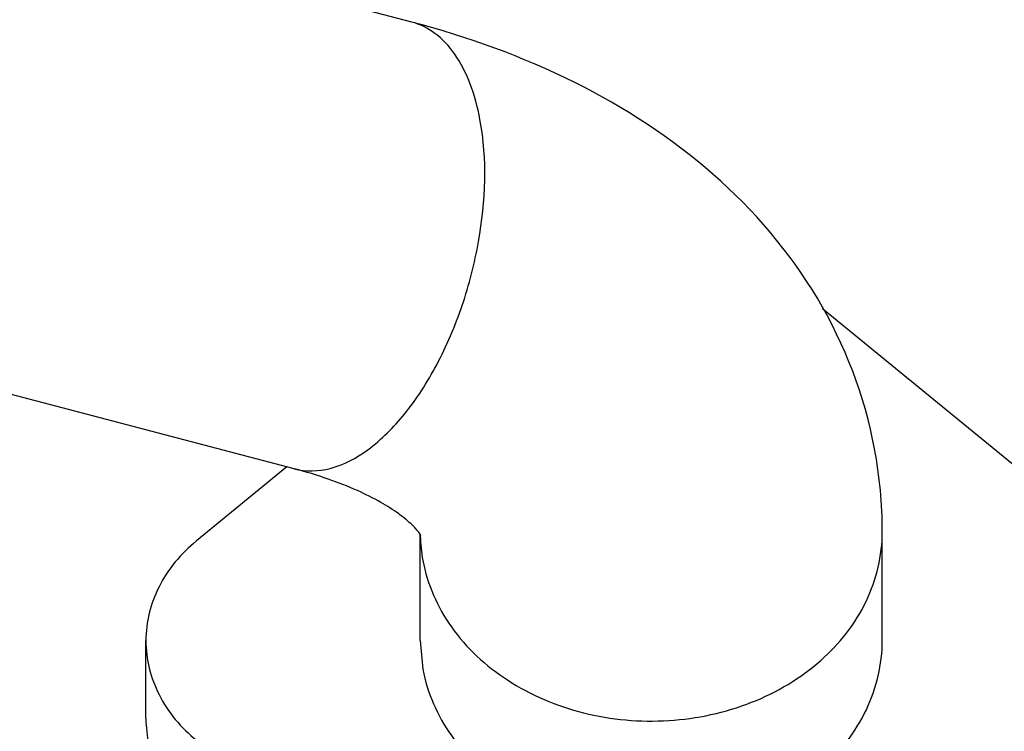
# Model space of a CAD drawing. Header units: millimetres. Extents: x 0 to 1189, y 0 to 841.
# Tile 54 of 136: x 416.36 to 425.05, y 618.5 to 624.79. Entities that reach past the tile are written whole.
import ezdxf
from ezdxf.enums import TextEntityAlignment as Align

# ---------------------------------------------------------------- set-up
doc = ezdxf.new("R2010")
doc.units = ezdxf.units.MM
doc.header["$LTSCALE"] = 65.395
doc.layers.get('0').update_dxf_attribs({"linetype": 'CONTINUOUS'})
for name, color, linetype in [('1907_833000_31_SIMPLE1_C#AF0_ABL12', 7, 'CONTINUOUS'), ('1907_833000_31_SIMPLE1_T2_C_PBL23', 7, 'CONTINUOUS'), ('1997_000000_TLKGS_MARKETING_ABL3', 7, 'CONTINUOUS'), ('1997_030000_TLKGS_V_ABL10', 7, 'CONTINUOUS'), ('1997_800000_TLKGS_V_ABL11', 7, 'CONTINUOUS'), ('new_view_9_VBL0', 7, 'CONTINUOUS')]:
    doc.layers.add(name, color=color, linetype=linetype)
doc.styles.get("Standard").update_dxf_attribs({"font": 'txt', "width": 0.6})
doc.dimstyles.new('DIMSTYLE_1', dxfattribs={"dimtxt": 3.5, "dimasz": 3.5, "dimexe": 1.8, "dimexo": 0, "dimgap": 0.875, "dimtad": 1, "dimdec": 0, "dimlfac": 25, "dimdsep": 46, "dimtxsty": 'Standard', "dimblk": '_FILLED', "dimblk1": '_FILLED', "dimblk2": '_FILLED', "dimcen": 0.09, "dimadec": 0, "dimazin": 0, "dimtp": 2, "dimtm": 2, "dimtfac": 1, "dimtdec": 0, "dimtofl": 0, "dimtmove": 0, "dimatfit": 3, "dimldrblk": '_FILLED', "dimfxl": 1, "dimtolj": 1, "dimarcsym": 0})

# ---------------------------------------------------------------- blocks, each defined once
blk = doc.blocks.new('_FILLED')
at = {"color": 0, "linetype": 'ByBlock'}
blk.add_solid([(0, 0), (-1, 0.1671), (-1, -0.1671)], dxfattribs=at)
blk = doc.blocks.new('*D1')
at = {"color": 2, "linetype": 'Continuous'}
for p, q in [((357.2382, 723.5392), (345.4382, 723.5392)), ((347.2382, 723.5392), (347.2382, 664.1596)), ((347.2382, 604.78), (347.2382, 664.1596)), ((705.4117, 604.78), (345.4382, 604.78))]:
    blk.add_line(p, q, dxfattribs=at)
at = {"color": 2, "linetype": 'Continuous', "xscale": 3.5, "yscale": 3.5, "zscale": 3.5}
for p, rotation in [((347.2382, 723.5392), 90), ((347.2382, 604.78), 270)]:
    blk.add_blockref('_FILLED', p, dxfattribs=dict(at, rotation=rotation))
at = {"color": 2, "linetype": 'Continuous', "width": 0.690476}
blk.add_text('2969', height=3.5, rotation=90, dxfattribs=at).set_placement((346.3632, 664.1596), align=Align.CENTER)
blk = doc.blocks.new('1907_833000_31_SIMPLE1_T2_C_PBL23', base_point=(409.4974, 622.0077))
at = {"layer": '1907_833000_31_SIMPLE1_T2_C_PBL23', "color": 7, "linetype": 'Continuous'}
for p, q in [((419.8225, 624.767), (401.6171, 629.5512)), ((418.7855, 620.821), (412.2886, 622.5283)), ((425.9538, 620.1834), (423.4505, 622.2339)), ((418.7204, 620.8381), (417.921, 620.1834)), ((419.8974, 619.3029), (419.8974, 620.2408)), ((423.9774, 619.3029), (423.9774, 620.2636)), ((417.4758, 618.6146), (417.4758, 619.3029)), ((419.8974, 619.3029), (419.9209, 619.0502))]:
    blk.add_line(p, q, dxfattribs=at)
blk.add_arc((419.9777, 620.2639), 3.9997, 359.99616, 10.55526, dxfattribs=at)
at = {"layer": '1907_833000_31_SIMPLE1_T2_C_PBL23', "color": 9, "linetype": 'Continuous'}
for centre, radius, start, end in [((421.2666, 620.2636), 1.3692, 181.10348, 181.38696), ((421.2773, 620.2644), 1.3799, 181.40695, 190.58638)]:
    blk.add_arc(centre, radius, start, end, dxfattribs=at)
at = {"layer": '1907_833000_31_SIMPLE1_T2_C_PBL23', "color": 7, "linetype": 'Continuous'}
for points, knots in [([(423.9097, 620.9966), (423.8226, 621.4628), (423.4733, 622.3731), (422.5205, 623.4828), (421.267, 624.2947), (420.318, 624.6368), (419.8225, 624.767)], [0, 0, 0, 0, 0.242985, 0.487236, 0.737521, 1, 1, 1, 1]), ([(419.9037, 620.2308), (419.9048, 620.228), (419.8878, 620.2615), (419.8773, 620.2683), (419.8457, 620.3066), (419.7936, 620.3561), (419.6955, 620.4356), (419.5389, 620.5337), (419.331, 620.6377), (419.0752, 620.7377), (418.8867, 620.7944), (418.7855, 620.821)], [0, 0, 0, 0, 0.007086, 0.040759, 0.070104, 0.10868, 0.214764, 0.359568, 0.541082, 0.755884, 1, 1, 1, 1]), ([(417.921, 620.1834), (417.7866, 620.0733), (417.5613, 619.8076), (417.4758, 619.4664), (417.4758, 619.3029)], [0, 0, 0, 0, 0.515299, 1, 1, 1, 1]), ([(417.4758, 619.3029), (417.4758, 619.1395), (417.5613, 618.7983), (417.7866, 618.5326), (417.921, 618.4225)], [0, 0, 0, 0, 0.484701, 1, 1, 1, 1]), ([(419.9209, 619.0502), (419.9599, 618.8413), (420.1449, 618.4239), (420.6598, 617.9511), (421.3382, 617.6655), (422.0921, 617.5985), (422.8265, 617.7563), (423.4486, 618.1232), (423.8739, 618.6595), (423.9774, 619.0942), (423.9774, 619.3029)], [0, 0, 0, 0, 0.114698, 0.237557, 0.368975, 0.505078, 0.639933, 0.76814, 0.887345, 1, 1, 1, 1]), ([(417.4758, 618.6146), (417.4758, 618.4615), (417.5502, 618.143), (417.7495, 617.8871), (417.8695, 617.7785)], [0, 0, 0, 0, 0.486218, 1, 1, 1, 1])]:
    blk.add_open_spline(points, degree=3, knots=knots, dxfattribs=at)
at = {"layer": '1907_833000_31_SIMPLE1_T2_C_PBL23', "color": 9, "linetype": 'Continuous'}
for points, knots in [([(420.4252, 623.9071), (420.4048, 624.0159), (420.3513, 624.2176), (420.2196, 624.4804), (420.0439, 624.6736), (419.8963, 624.7477), (419.8225, 624.767)], [0, 0, 0, 0, 0.301068, 0.563947, 0.79255, 1, 1, 1, 1]), ([(418.7855, 620.821), (418.8876, 620.7942), (419.1292, 620.8033), (419.4691, 620.9899), (419.7863, 621.3116), (420.0639, 621.7468), (420.2829, 622.2633), (420.4674, 622.9845), (420.4912, 623.5539), (420.4252, 623.9071)], [0, 0, 0, 0, 0.081372, 0.176966, 0.292557, 0.426463, 0.572666, 0.72295, 1, 1, 1, 1]), ([(419.9209, 620.0108), (419.9599, 619.802), (420.1449, 619.3845), (420.6598, 618.9118), (421.3382, 618.6262), (422.0921, 618.5591), (422.8265, 618.717), (423.4486, 619.0838), (423.8739, 619.6202), (423.9774, 620.0549), (423.9774, 620.2636)], [0, 0, 0, 0, 0.114698, 0.237557, 0.368975, 0.505078, 0.639933, 0.76814, 0.887345, 1, 1, 1, 1])]:
    blk.add_open_spline(points, degree=3, knots=knots, dxfattribs=at)
blk = doc.blocks.new('1907_833000_31_SIMPLE1_C#AF0_ABL12', base_point=(504.1574, 643.28))
at = {"layer": '1907_833000_31_SIMPLE1_T2_C_PBL23'}
blk.add_blockref('1907_833000_31_SIMPLE1_T2_C_PBL23', (409.4974, 622.0077), dxfattribs=at)
blk = doc.blocks.new('1997_800000_TLKGS_V_ABL11', base_point=(504.4374, 643.28))
at = {"layer": '1907_833000_31_SIMPLE1_C#AF0_ABL12'}
blk.add_blockref('1907_833000_31_SIMPLE1_C#AF0_ABL12', (504.1574, 643.28), dxfattribs=at)
blk = doc.blocks.new('1997_030000_TLKGS_V_ABL10', base_point=(520.5374, 642.12))
at = {"layer": '1997_800000_TLKGS_V_ABL11'}
blk.add_blockref('1997_800000_TLKGS_V_ABL11', (504.4374, 643.28), dxfattribs=at)
blk = doc.blocks.new('1997_000000_TLKGS_MARKETING_ABL3', base_point=(510.4774, 648.6415))
at = {"layer": '1997_030000_TLKGS_V_ABL10'}
blk.add_blockref('1997_030000_TLKGS_V_ABL10', (520.5374, 642.12), dxfattribs=at)
blk = doc.blocks.new('NEW_VIEW_9_VBL0', base_point=(585.6278, 629.264))
at = {"layer": '1997_000000_TLKGS_MARKETING_ABL3'}
blk.add_blockref('1997_000000_TLKGS_MARKETING_ABL3', (510.4774, 648.6415), dxfattribs=at)

msp = doc.modelspace()

# ---------------------------------------------------------------- block references
at = {"layer": 'new_view_9_VBL0'}
msp.add_blockref('NEW_VIEW_9_VBL0', (585.62781, 629.26403), dxfattribs=at)

# ---------------------------------------------------------------- dimensions: what is measured, and where the dimension line sits
at = {"color": 2, "linetype": 'Continuous'}
dim = msp.add_linear_dim(base=(347.23822, 723.53917), p1=(705.41165, 604.78), p2=(357.23822, 723.53917), angle=90, dimstyle='DIMSTYLE_1', dxfattribs=at)
dim.commit()
dim.dimension.update_dxf_attribs({"geometry": '*D1', "text_midpoint": (347.23822, 663.82625), "dimtype": 160})

doc.saveas('drawing.dxf')
